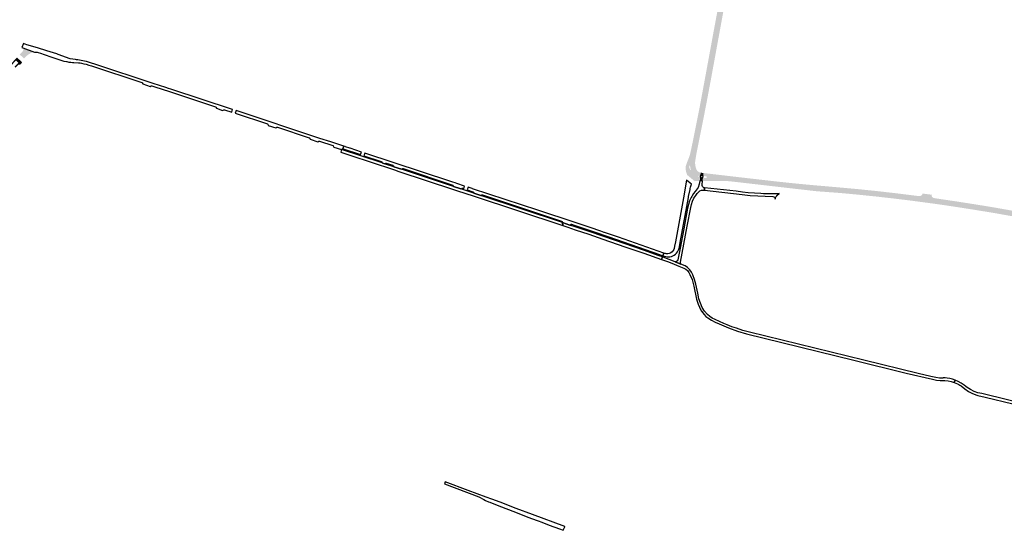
# Model space of a CAD drawing. Header units: metres. Extents: x 124582 to 143330, y 393481 to 406815.
# Tile 33 of 134: x 130286 to 131551, y 397281 to 397938. Entities that reach past the tile are written whole.
import ezdxf

# ---------------------------------------------------------------- set-up
doc = ezdxf.new("R2010")
doc.units = ezdxf.units.M
doc.header["$MEASUREMENT"] = 0
for name, color, linetype, lineweight in [('ir-ARC-asfalt-bestaande fietspaden-niet te inspecteren', 21, 'Continuous', 0), ('ir-ARC-asfalt-bestaande wegen-niet te inspecteren', 151, 'Continuous', 0), ('ir-ARC-asfalt-hoofdwegen-te inspecteren', 5, 'Continuous', 0), ('ir-ARC-fietspaden naastliggend- te inspecteren', 1, 'Continuous', 0)]:
    doc.layers.add(name, color=color, linetype=linetype, lineweight=lineweight)

msp = doc.modelspace()

# ---------------------------------------------------------------- hatches: boundary and pattern name
at = {"layer": 'ir-ARC-asfalt-hoofdwegen-te inspecteren', "linetype": 'Continuous', "lineweight": 13}
h = msp.add_hatch(color=5, dxfattribs=at)
h.paths.add_polyline_path([(131153.572, 397730.153), (131150.142, 397733.007), (131143.739, 397738.334), (131143.601, 397739.298), (131143.326, 397740.233), (131142.76, 397741.763), (131142.387, 397743.11), (131142.001, 397745.138), (131141.913, 397745.755), (131141.862, 397746.372), (131141.973, 397748.591), (131142.541, 397750.738), (131143.601, 397753.849), (131146.782, 397761.987), (131147.527, 397764.395), (131149.203, 397771.684), (131153.993, 397795.258), (131160.3, 397827.001), (131166.027, 397857.97), (131172.032, 397890.442), (131177.187, 397918.72), (131183.024, 397949.997), (131184.755, 397958.611), (131184.92, 397959.389), (131186.619, 397967.294), (131188.576, 397975.75), (131190.817, 397984.7), (131193.19, 397993.616), (131194.963, 398000), (131196.606, 398005.702), (131198.301, 398011.388), (131201.041, 398020.148), (131203.895, 398028.872), (131206.805, 398037.464), (131211.663, 398051.333), (131213.316, 398056.18), (131214.855, 398061.065), (131216.723, 398067.479), (131218.416, 398073.941), (131220.009, 398081.211), (131220.581, 398084.086), (131222.743, 398095.084), (131223.966, 398101.668), (131227.173, 398117.94), (131230.853, 398135.469), (131238.366, 398133.908), (131234.215, 398114.222), (131229.865, 398091.899), (131228.609, 398085.21), (131227.256, 398078.539), (131226.236, 398073.747), (131225.099, 398068.982), (131223.411, 398062.776), (131221.565, 398056.616), (131219.303, 398049.705), (131213.967, 398034.65), (131211.153, 398026.418), (131208.298, 398017.833), (131205.567, 398009.207), (131202.864, 398000), (131200.24, 397990.539), (131198.48, 397983.775), (131196.814, 397976.987), (131194.884, 397968.889), (131193.031, 397960.774), (131191.636, 397954.279), (131190.318, 397947.768), (131174.065, 397858.869), (131168.638, 397830.042), (131163.872, 397805.695), (131158.124, 397777.047), (131156.804, 397770.469), (131155.725, 397764.753), (131154.29, 397756.277), (131154.177, 397755.028), (131154.163, 397754.322), (131154.148, 397753.615), (131154.204, 397752.202), (131154.328, 397751.08), (131154.763, 397748.728), (131155.059, 397747.499), (131155.812, 397745.384), (131157.069, 397743.524), (131158.751, 397742.036), (131159.335, 397741.743), (131161.286, 397741.207), (131160.806, 397737.156), (131158.977, 397737.206), (131158.336, 397736.793), (131158.273, 397736.032), (131158.837, 397735.519), (131160.558, 397735.207), (131160.078, 397730.626), (131157.694, 397730.647), (131155.618, 397730.524)])
h.paths.add_polyline_path([(131148.034, 397744.597), (131147.645, 397744.891), (131146.902, 397747.316), (131146.732, 397749.847), (131147.002, 397750.252), (131147.488, 397750.239), (131147.738, 397749.822), (131147.899, 397747.486), (131148.586, 397745.248), (131148.49, 397744.77)], flags=16)
for points in [[(130292.001, 397887.944), (130286.282, 397893.004), (130290, 397896.979), (130290.679, 397898.046), (130290.94, 397899.284), (130290.749, 397900.535), (130290.13, 397901.638), (130305.512, 397896.109), (130303.363, 397895.729), (130301.261, 397895.14), (130299.354, 397894.219), (130297.564, 397893.087), (130295.913, 397891.871), (130294.375, 397890.515), (130293.552, 397889.59)], [(131310.791, 397717.232), (131273.968, 397721.426), (131243.955, 397724.904), (131242.644, 397725.054), (131233.12, 397726.149), (131223.956, 397727.202), (131210.387, 397728.775), (131208.774, 397728.955), (131199.517, 397729.988), (131195.668, 397730.369), (131192.986, 397730.515), (131190.301, 397730.43), (131187.723, 397730.331), (131182.795, 397730.309), (131166.165, 397730.506), (131163.674, 397730.556), (131164.158, 397734.674), (131166.569, 397734.365), (131168.091, 397734.196), (131168.757, 397734.401), (131169.141, 397734.982), (131169.216, 397735.616), (131168.965, 397736.247), (131168.373, 397736.58), (131166.858, 397736.711), (131164.426, 397736.957), (131164.847, 397740.682), (131175.542, 397739.433), (131185.402, 397738.275), (131190.924, 397737.66), (131207.305, 397735.72), (131233.264, 397732.74), (131244.294, 397731.474), (131255.83, 397730.15), (131280.36, 397727.52), (131296.545, 397725.976), (131311.285, 397724.613)], [(131466.51, 397700.548), (131465.772, 397700.647), (131458.645, 397701.603), (131442.304, 397703.795), (131435.255, 397704.74), (131411.03, 397707.76), (131387.22, 397710.44), (131361.75, 397713.07), (131338.906, 397715.171), (131336.055, 397715.38), (131310.791, 397717.232), (131311.285, 397724.613), (131311.409, 397724.602), (131315.349, 397724.266), (131315.968, 397724.247), (131339.878, 397722.13), (131364.9, 397719.85), (131386.54, 397717.62), (131411.88, 397714.76), (131436.273, 397711.727), (131441.374, 397711.092), (131443.193, 397711.044), (131444.868, 397711.756), (131446.096, 397713.098), (131446.118, 397713.754), (131445.914, 397714.377), (131452.056, 397713.595), (131452.082, 397713.592), (131458.621, 397712.712), (131458.155, 397712.068), (131457.981, 397711.293), (131458.943, 397709.76), (131460.426, 397708.723), (131462.196, 397708.345), (131467.263, 397707.536)], [(131654.402, 397664.042), (131640.316, 397668.582), (131630.461, 397671.708), (131616.514, 397674.589), (131614.795, 397674.937), (131611.026, 397675.698), (131592.75, 397679.39), (131567.79, 397684.08), (131539.79, 397689.04), (131514.38, 397693.23), (131488.25, 397697.31), (131466.51, 397700.548), (131467.263, 397707.536), (131490.17, 397704.15), (131515.42, 397700.21), (131540.66, 397696.04), (131569.13, 397691.01), (131594.24, 397686.31), (131612.335, 397682.659), (131616.186, 397681.881), (131656.298, 397673.558), (131655.541, 397669.757)]]:
    msp.add_hatch(color=5, dxfattribs=at).paths.add_polyline_path(points)
at = {"layer": 'ir-ARC-fietspaden naastliggend- te inspecteren', "linetype": 'Continuous', "lineweight": 30}
msp.add_hatch(color=1, dxfattribs=at).paths.add_polyline_path([(130280.936, 397876.065), (130279.649, 397877.251), (130284.525, 397882.493), (130281.413, 397885.253), (130276.589, 397880.072), (130275.276, 397881.282), (130278.768, 397884.976), (130282.726, 397889.179), (130288.956, 397883.597), (130289.617, 397882.981), (130286.791, 397879.986), (130285.72, 397880.097), (130284.682, 397879.811), (130283.819, 397879.167)])

# ---------------------------------------------------------------- linework, layer by layer
at = {"layer": 'ir-ARC-asfalt-bestaande fietspaden-niet te inspecteren', "color": 11, "linetype": 'Continuous', "lineweight": 30, "flags": 128}
for points in [[(130699.906, 397770.789), (130698.806, 397767.474), (130750.618, 397750.339), (130753.788, 397749.317), (130767.667, 397744.68), (130773.345, 397742.755), (130843.672, 397719.586), (130848.859, 397717.796), (130868.951, 397711.222), (130984.09, 397673.118), (130983.767, 397676.997), (130878.671, 397711.763), (130869.735, 397714.71), (130853.035, 397720.285), (130843.817, 397723.33), (130776.736, 397745.503), (130767.152, 397748.644), (130755.08, 397752.584), (130751.887, 397753.642), (130699.906, 397770.789)], [(131150.31, 397711.323), (131149.736, 397710.334), (131149.188, 397709.331), (131147.126, 397704.859), (131145.57, 397700.187), (131144.54, 397695.372), (131139.629, 397668.792), (131135.127, 397644.193), (131132.087, 397628.983), (131131.523, 397627.975), (131130.66, 397627.206), (131129.716, 397626.793), (131128.692, 397626.673), (131135.767, 397623.701), (131135.193, 397624.771), (131135.176, 397625.985), (131143.884, 397672.211), (131148.45, 397696.299), (131149.439, 397700.429), (131150.863, 397704.431), (131152.707, 397708.257), (131154.948, 397711.865), (131156.733, 397714.399), (131160.138, 397717.949), (131162.203, 397718.84), (131164.196, 397718.833), (131166.08, 397718.623), (131166.415, 397721.72), (131165.554, 397721.817), (131164.329, 397722.418), (131163.442, 397723.455), (131163.038, 397724.758), (131163.137, 397725.59), (131163.674, 397730.556), (131160.078, 397730.626), (131159.756, 397728.523), (131159.258, 397726.205), (131158.047, 397722.097), (131154.141, 397716.955), (131152.082, 397714.237), (131150.31, 397711.323)], [(131160.806, 397737.156), (131160.558, 397735.207), (131164.158, 397734.674), (131164.426, 397736.957), (131160.806, 397737.156)], [(131222.296, 397715.354), (131214.853, 397716.274), (131206.819, 397717.179), (131166.415, 397721.72), (131166.08, 397718.623), (131214.726, 397713.19), (131224.9, 397712.01), (131253.921, 397710.56), (131255.26, 397710.299), (131256.345, 397709.474), (131256.954, 397708.254), (131256.96, 397706.89), (131257.5, 397708.801), (131258.419, 397710.661), (131259.083, 397711.514), (131259.159, 397711.612), (131259.321, 397711.768), (131262.339, 397714.43), (131261.281, 397713.941), (131260.12, 397713.84), (131256.075, 397714.08), (131255.306, 397713.892), (131243.525, 397714.022), (131242.177, 397714.078), (131238.67, 397714.227), (131230.475, 397714.671), (131222.296, 397715.354)], [(130983.767, 397676.997), (130984.09, 397673.118), (130990.462, 397671.04), (131000, 397667.887), (131017.78, 397662.009), (131035.571, 397655.889), (131064.039, 397646.028), (131088.275, 397637.528), (131111.11, 397629.54), (131112.309, 397632.899), (131107.879, 397634.446), (131087.941, 397641.408), (131064.476, 397649.689), (131036.649, 397659.297), (131017.983, 397665.687), (131000, 397671.596), (130993.139, 397673.85), (130983.767, 397676.997)], [(131112.309, 397632.899), (131111.11, 397629.54), (131118.596, 397627.009), (131124.187, 397624.718), (131133.206, 397621.023), (131139.559, 397618.42), (131142.129, 397617.065), (131144.353, 397615.196), (131146.131, 397612.899), (131147.383, 397610.277), (131150.148, 397603.748), (131152.18, 397596.955), (131152.461, 397595.396), (131156.074, 397578.695), (131156.398, 397577.289), (131156.766, 397575.896), (131158.076, 397571.945), (131159.741, 397568.131), (131159.8, 397567.982), (131162.51, 397563.324), (131165.675, 397558.962), (131165.787, 397558.805), (131168.12, 397556.469), (131170.651, 397554.35), (131175.23, 397551.424), (131180.014, 397548.847), (131184.976, 397546.633), (131197.052, 397541.657), (131208.441, 397537.546), (131219.966, 397533.835), (131358.102, 397500), (131425.267, 397483.597), (131459.017, 397475.549), (131464.17, 397474.551), (131469.001, 397473.941), (131475.141, 397473.924), (131479.205, 397473.454), (131483.207, 397472.609), (131487.114, 397471.396), (131488.297, 397474.413), (131485.005, 397475.538), (131481.639, 397476.42), (131477.877, 397476.925), (131475.577, 397477.233), (131472.669, 397477.383), (131472.4, 397477.204), (131470.092, 397477.057), (131467.997, 397477.208), (131463.65, 397477.781), (131457.153, 397479.122), (131440.685, 397483.148), (131371.073, 397500), (131223.97, 397535.993), (131215.597, 397538.311), (131207.361, 397541.079), (131201.487, 397543.192), (131195.452, 397545.581), (131191.193, 397547.266), (131185.489, 397549.694), (131179.87, 397552.311), (131179.704, 397552.391), (131176.241, 397554.267), (131172.962, 397556.449), (131169.893, 397558.918), (131166.393, 397563.125), (131163.395, 397567.702), (131163.293, 397567.848), (131160.905, 397573.34), (131159.092, 397579.048), (131157.554, 397586.295), (131155.058, 397598.012), (131153.294, 397603.937), (131151.05, 397609.698), (131149.519, 397613.236), (131147.333, 397616.41), (131144.572, 397619.101), (131141.343, 397621.206), (131135.767, 397623.701), (131128.692, 397626.673), (131112.918, 397632.686), (131112.309, 397632.899)]]:
    msp.add_lwpolyline(points, close=True, dxfattribs=at)
msp.add_lwpolyline([(131659.682, 397423.568), (131522.348, 397457.078), (131517.349, 397458.283), (131512.515, 397460.037), (131507.907, 397462.32), (131503.582, 397465.102), (131501.987, 397466.269), (131499.666, 397468.158), (131496.072, 397470.586), (131492.272, 397472.677), (131488.297, 397474.413), (131487.114, 397471.396), (131491.463, 397469.551), (131492.877, 397468.828), (131494.269, 397468.051), (131495.049, 397467.543), (131495.802, 397466.992), (131500.675, 397463.187), (131505.506, 397460.012), (131510.65, 397457.374), (131516.047, 397455.303), (131517.298, 397454.915), (131527.003, 397452.641), (131597.785, 397435.532)], dxfattribs=at)
at = {"layer": 'ir-ARC-asfalt-bestaande wegen-niet te inspecteren', "color": 7, "linetype": 'Continuous', "lineweight": 30, "flags": 128}
for points in [[(130558.694, 397819), (130559.734, 397822.372), (130480.396, 397848.513), (130480.337, 397848.533), (130477.486, 397849.503), (130474.051, 397850.63), (130457.969, 397855.967), (130382.633, 397880.769), (130378.649, 397882.06), (130372.134, 397884.04), (130369.592, 397884.679), (130365.358, 397885.458), (130361.103, 397886.116), (130359.467, 397886.319), (130357.822, 397886.44), (130351.174, 397887.618), (130335.756, 397893.124), (130333.96, 397893.802), (130321.024, 397897.857), (130309.194, 397901.608), (130295.628, 397905.594), (130291.207, 397907.246), (130288.878, 397902.281), (130290.13, 397901.638), (130305.512, 397896.109), (130306.451, 397896.179), (130307.393, 397896.172), (130308.677, 397896.037), (130309.942, 397895.724), (130313.019, 397894.622), (130313.151, 397894.575), (130317.557, 397893.153), (130321.735, 397891.747), (130323.684, 397891.072), (130326.436, 397890.168), (130343.196, 397884.665), (130346.326, 397884.014), (130346.925, 397883.89), (130349.48, 397883.417), (130352.045, 397883.003), (130353.941, 397882.78), (130355.845, 397882.63), (130361.859, 397882.384), (130363.852, 397882.184), (130365.836, 397881.903), (130368.792, 397881.263), (130371.72, 397880.508), (130375.181, 397879.515), (130378.613, 397878.428), (130443.145, 397857.142), (130443.491, 397856.953), (130443.725, 397856.635), (130444.375, 397855.17), (130453.724, 397852.073), (130455.234, 397852.839), (130455.613, 397852.955), (130456.005, 397852.898), (130473.115, 397847.243), (130475.028, 397846.609), (130537.798, 397825.874), (130538.134, 397825.686), (130538.381, 397825.39), (130539.093, 397823.88), (130547.069, 397821.228), (130548.614, 397822.018), (130548.982, 397822.126), (130549.363, 397822.076), (130558.694, 397819)], [(130702.827, 397775.185), (130686.164, 397780.716), (130672.112, 397785.299), (130564.275, 397820.871), (130563.178, 397817.522), (130604.548, 397803.885), (130604.893, 397803.699), (130605.139, 397803.395), (130605.759, 397801.984), (130615.342, 397798.815), (130616.698, 397799.57), (130617.044, 397799.655), (130617.46, 397799.63), (130658.372, 397786.13), (130658.706, 397785.94), (130658.942, 397785.636), (130659.609, 397784.215), (130669.329, 397780.959), (130670.694, 397781.74), (130671.068, 397781.855), (130671.457, 397781.815), (130688.578, 397776.159), (130688.922, 397775.976), (130689.162, 397775.668), (130689.94, 397774.081), (130699.906, 397770.789), (130701.368, 397771.623), (130701.688, 397771.723), (130702.827, 397775.185)], [(130702.827, 397775.185), (130701.688, 397771.723), (130701.73, 397771.736), (130702.104, 397771.673), (130724.193, 397764.415), (130725.331, 397767.711), (130711.015, 397772.489), (130710.527, 397772.65), (130709.205, 397773.087), (130706.232, 397774.1), (130705.016, 397774.471), (130704.556, 397774.611), (130702.827, 397775.185)], [(130853.035, 397720.285), (130854.425, 397721.025), (130854.797, 397721.154), (130855.188, 397721.103), (130856.911, 397720.548), (130857.994, 397723.89), (130847.997, 397727.187), (130845.681, 397728.009), (130842.679, 397728.987), (130840.054, 397729.865), (130729.853, 397766.246), (130728.669, 397762.917), (130750.733, 397755.636), (130751.001, 397755.48), (130751.182, 397755.228), (130751.887, 397753.642), (130755.08, 397752.584), (130756.58, 397753.4), (130756.948, 397753.516), (130757.329, 397753.455), (130765.892, 397750.643), (130766.223, 397750.442), (130766.471, 397750.145), (130767.152, 397748.644), (130776.736, 397745.503), (130778.175, 397746.278), (130778.547, 397746.395), (130778.934, 397746.344), (130842.641, 397725.3), (130842.969, 397725.093), (130843.191, 397724.776), (130843.817, 397723.33), (130853.035, 397720.285)], [(131131.323, 397639.317), (131132.339, 397640.973), (131133.159, 397642.734), (131133.642, 397644.243), (131133.91, 397645.804), (131134.79, 397651.213), (131145.546, 397709.34), (131145.782, 397710.631), (131147.631, 397719.614), (131147.926, 397720.83), (131148.316, 397722.441), (131149.18, 397725.219), (131149.591, 397726.373), (131143.217, 397731.635), (131139.243, 397708.696), (131128.909, 397652.341), (131127.8, 397646.778), (131127.109, 397643.826), (131126.637, 397642.334), (131125.852, 397640.98), (131125.804, 397640.919), (131124.514, 397639.506), (131123.031, 397638.298), (131122.009, 397637.698), (131120.886, 397637.317), (131119.031, 397637.013), (131117.153, 397636.934), (131115.919, 397637.102), (131114.709, 397637.397), (131113.96, 397637.651), (131112.815, 397634.384), (131114.98, 397633.627), (131118.405, 397633.17), (131121.86, 397633.161), (131123.763, 397633.548), (131125.56, 397634.286), (131127.234, 397635.236), (131128.761, 397636.409), (131130.131, 397637.784), (131131.323, 397639.317)], [(131108.489, 397635.895), (131112.815, 397634.384), (131113.96, 397637.651), (131113.81, 397637.704), (131055.737, 397658.062), (131037.684, 397664.31), (131037.206, 397664.457), (131033.09, 397665.899), (131019.341, 397670.511), (131000, 397676.923), (130952.076, 397692.766), (130868.161, 397720.539), (130867.703, 397720.666), (130862.554, 397722.373), (130861.431, 397719.047), (130868.494, 397716.718), (130868.83, 397716.514), (130869.059, 397716.194), (130869.735, 397714.71), (130878.671, 397711.763), (130880.083, 397712.566), (130880.452, 397712.669), (130880.832, 397712.628), (130982.461, 397679.026), (130982.806, 397678.833), (130983.044, 397678.518), (130983.767, 397676.997), (130993.139, 397673.85), (130994.556, 397674.668), (130994.928, 397674.798), (130995.321, 397674.759), (131000, 397673.213), (131024.427, 397665.144), (131043.407, 397658.635), (131108.489, 397635.895)], [(130984.592, 397281.442), (130984.685, 397281.404), (130986.61, 397286.046), (130986.686, 397286.229), (130945.11, 397301.83), (130924.18, 397309.59), (130903.691, 397317.389), (130892.775, 397321.437), (130885.502, 397324.162), (130862.688, 397332.712), (130833.082, 397343.871), (130832.002, 397341.006), (130876.397, 397324.374), (130882.658, 397320.97), (130885.012, 397319.69), (130888.665, 397318.199), (130890.491, 397317.453), (130902.042, 397312.994), (130923.19, 397304.78), (130935.01, 397300.02), (130940.57, 397297.93), (130943.913, 397296.677), (130952.535, 397293.506), (130956.988, 397291.834), (130966.811, 397288.142), (130979.914, 397283.226), (130984.592, 397281.442)]]:
    msp.add_lwpolyline(points, close=True, dxfattribs=at)
at = {"layer": 'ir-ARC-asfalt-hoofdwegen-te inspecteren', "color": 5, "linetype": 'Continuous', "lineweight": 13}
for points in [[(131160.558, 397735.207), (131160.078, 397730.626), (131164.158, 397734.674), (131163.674, 397730.556)], [(131164.847, 397740.682), (131161.286, 397741.207), (131164.426, 397736.957), (131160.806, 397737.156)]]:
    msp.add_solid(points, dxfattribs=at)

doc.saveas('drawing.dxf')
